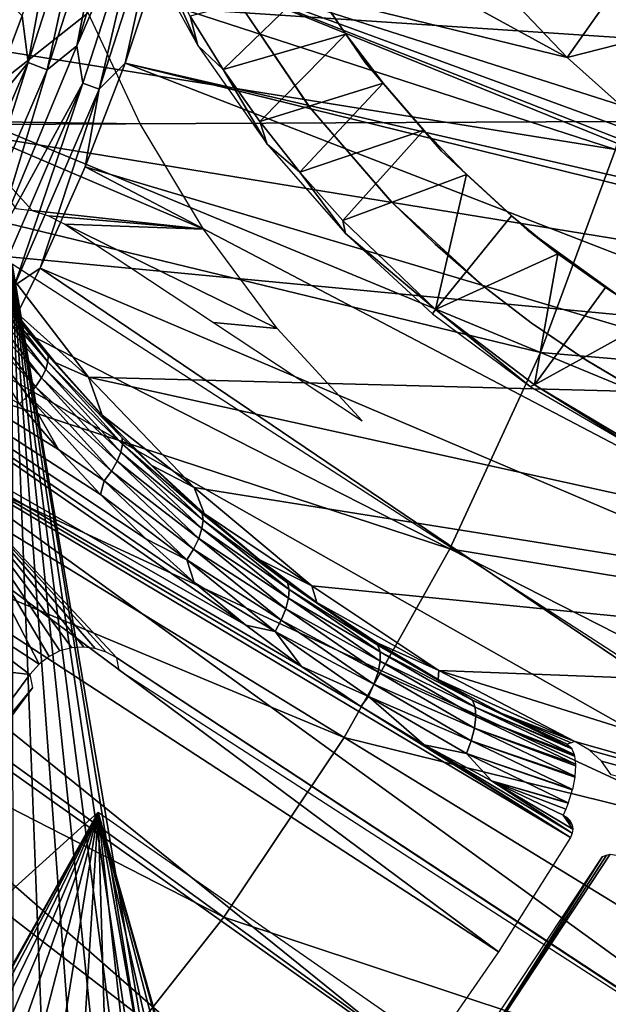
# Model space of a CAD drawing. Header units: millimetres. Extents: x -30.2 to 30.2, y -30.2 to 30.2.
# Tile 210 of 256: x 12.8 to 16.5, y -10.8 to -4.6. Entities that reach past the tile are written whole.
import ezdxf

# ---------------------------------------------------------------- set-up
doc = ezdxf.new("R2010")
doc.units = ezdxf.units.MM
doc.header["$LTSCALE"] = 52.148148
for name, color, linetype in [('106', 7, 'CONTINUOUS'), ('111', 7, 'CONTINUOUS'), ('112', 7, 'CONTINUOUS'), ('119', 7, 'CONTINUOUS'), ('120', 7, 'CONTINUOUS'), ('137', 7, 'CONTINUOUS'), ('138', 7, 'CONTINUOUS'), ('179', 7, 'CONTINUOUS'), ('186', 7, 'CONTINUOUS'), ('2', 7, 'CONTINUOUS'), ('206', 7, 'CONTINUOUS'), ('208', 7, 'CONTINUOUS'), ('281', 7, 'CONTINUOUS'), ('73', 7, 'CONTINUOUS'), ('75', 7, 'CONTINUOUS'), ('77', 7, 'CONTINUOUS'), ('79', 7, 'CONTINUOUS'), ('82', 7, 'CONTINUOUS'), ('85', 7, 'CONTINUOUS')]:
    doc.layers.add(name, color=color, linetype=linetype)

msp = doc.modelspace()

# ---------------------------------------------------------------- linework, layer by layer
at = {"layer": '106', "color": 251, "linetype": 'Continuous', "true_color": 0x4c4c4c}
for points in [[(13.6729, -4.1645, -131.4064), (13.8607, -3.4886, -131.4064), (16.2413, -4.795, -128.7587), (13.6729, -4.1645, -131.4064)], [(16.2413, -4.795, -128.7587), (13.8607, -3.4886, -131.4064), (15.9366, -4.4738, -129.1463), (16.2413, -4.795, -128.7587)], [(13.4521, -4.8304, -131.4064), (13.6729, -4.1645, -131.4064), (17.7546, -5.8226, -127.0065), (13.4521, -4.8304, -131.4064)], [(17.7546, -5.8226, -127.0065), (13.6729, -4.1645, -131.4064), (17.3336, -5.61, -127.4733), (17.7546, -5.8226, -127.0065)], [(17.3336, -5.61, -127.4733), (13.6729, -4.1645, -131.4064), (16.9422, -5.3671, -127.9237), (17.3336, -5.61, -127.4733)], [(16.9422, -5.3671, -127.9237), (13.6729, -4.1645, -131.4064), (16.5778, -5.0946, -128.3523), (16.9422, -5.3671, -127.9237)], [(16.5778, -5.0946, -128.3523), (13.6729, -4.1645, -131.4064), (16.2413, -4.795, -128.7587), (16.5778, -5.0946, -128.3523)], [(13.4521, -4.8304, -131.4064), (21.5524, -7.9791, -122.7), (13.1988, -5.4846, -131.4064), (13.4521, -4.8304, -131.4064)], [(21.5524, -7.9791, -122.7), (13.4521, -4.8304, -131.4064), (18.2071, -6.0019, -126.5274), (21.5524, -7.9791, -122.7)], [(18.2071, -6.0019, -126.5274), (13.4521, -4.8304, -131.4064), (17.7546, -5.8226, -127.0065), (18.2071, -6.0019, -126.5274)], [(13.1988, -5.4846, -131.4064), (20.9123, -9.5315, -122.7), (12.9138, -6.1256, -131.4064), (13.1988, -5.4846, -131.4064)], [(21.5524, -7.9791, -122.7), (20.9123, -9.5315, -122.7), (13.1988, -5.4846, -131.4064), (21.5524, -7.9791, -122.7)], [(12.9138, -6.1256, -131.4064), (20.1605, -11.033, -122.7), (12.5977, -6.7519, -131.4064), (12.9138, -6.1256, -131.4064)], [(20.9123, -9.5315, -122.7), (20.1605, -11.033, -122.7), (12.9138, -6.1256, -131.4064), (20.9123, -9.5315, -122.7)], [(12.5977, -6.7519, -131.4064), (20.1605, -11.033, -122.7), (12.2512, -7.3619, -131.4064), (12.5977, -6.7519, -131.4064)], [(11.8752, -7.9542, -131.4064), (12.2512, -7.3619, -131.4064), (12.908, -8.6282, -130.1707), (11.8752, -7.9542, -131.4064)], [(20.1605, -11.033, -122.7), (19.3011, -12.4756, -122.7), (12.2512, -7.3619, -131.4064), (20.1605, -11.033, -122.7)], [(12.2512, -7.3619, -131.4064), (19.3011, -12.4756, -122.7), (13.398, -8.5864, -129.7829), (12.2512, -7.3619, -131.4064)], [(12.908, -8.6282, -130.1707), (12.2512, -7.3619, -131.4064), (12.9714, -8.5783, -130.1455), (12.908, -8.6282, -130.1707)], [(12.9714, -8.5783, -130.1455), (12.2512, -7.3619, -131.4064), (13.0393, -8.5436, -130.1078), (12.9714, -8.5783, -130.1455)], [(13.0393, -8.5436, -130.1078), (12.2512, -7.3619, -131.4064), (13.1137, -8.5247, -130.0558), (13.0393, -8.5436, -130.1078)], [(13.1137, -8.5247, -130.0558), (12.2512, -7.3619, -131.4064), (13.1894, -8.5201, -129.9946), (13.1137, -8.5247, -130.0558)], [(13.1894, -8.5201, -129.9946), (12.2512, -7.3619, -131.4064), (13.261, -8.5284, -129.9298), (13.1894, -8.5201, -129.9946)], [(13.261, -8.5284, -129.9298), (12.2512, -7.3619, -131.4064), (13.3304, -8.5505, -129.8593), (13.261, -8.5284, -129.9298)], [(13.3304, -8.5505, -129.8593), (12.2512, -7.3619, -131.4064), (13.398, -8.5864, -129.7829), (13.3304, -8.5505, -129.8593)], [(11.4706, -8.5273, -131.4064), (11.8752, -7.9542, -131.4064), (12.8486, -8.6933, -130.1837), (11.4706, -8.5273, -131.4064)], [(12.8486, -8.6933, -130.1837), (11.8752, -7.9542, -131.4064), (12.908, -8.6282, -130.1707), (12.8486, -8.6933, -130.1837)], [(12.1103, -9.6954, -130.1837), (11.4706, -8.5273, -131.4064), (12.8486, -8.6933, -130.1837), (12.1103, -9.6954, -130.1837)]]:
    msp.add_3dface(points, dxfattribs=at)
at = {"layer": '111', "color": 251, "linetype": 'Continuous', "true_color": 0x4c4c4c}
for points in [[(16.2413, -4.795, -128.7587), (15.9366, -4.4738, -129.1463), (16.6676, -4.189, -45.1956), (16.2413, -4.795, -128.7587)], [(17.0929, -4.5784, -45.1956), (16.2413, -4.795, -128.7587), (16.6676, -4.189, -45.1956), (17.0929, -4.5784, -45.1956)], [(16.5778, -5.0946, -128.3523), (16.2413, -4.795, -128.7587), (17.0929, -4.5784, -45.1956), (16.5778, -5.0946, -128.3523)]]:
    msp.add_3dface(points, dxfattribs=at)
at = {"layer": '112', "color": 251, "linetype": 'Continuous', "true_color": 0x4c4c4c}
msp.add_3dface([(12.5604, -5.166, -131.7), (7.9835, 0.4817, -131.7), (12.8006, -4.5314, -131.7), (12.5604, -5.166, -131.7)], dxfattribs=at)
at = {"layer": '119', "color": 251, "linetype": 'Continuous', "true_color": 0x4c4c4c}
for points in [[(12.1103, -9.6954, -130.1837), (12.8486, -8.6933, -130.1837), (12.8666, -8.7768, -123.0965), (12.1103, -9.6954, -130.1837)], [(12.1339, -9.7648, -123.0965), (12.1103, -9.6954, -130.1837), (12.8666, -8.7768, -123.0965), (12.1339, -9.7648, -123.0965)]]:
    msp.add_3dface(points, dxfattribs=at)
at = {"layer": '120', "color": 251, "linetype": 'Continuous', "true_color": 0x4c4c4c}
for points in [[(13.398, -8.5864, -129.7829), (19.3011, -12.4756, -122.7), (18.9601, -12.2526, -122.9477), (13.398, -8.5864, -129.7829)], [(13.4142, -8.6663, -123.0965), (13.398, -8.5864, -129.7829), (18.5449, -11.9826, -123.0965), (13.4142, -8.6663, -123.0965)], [(18.5449, -11.9826, -123.0965), (13.398, -8.5864, -129.7829), (18.697, -12.0812, -123.0764), (18.5449, -11.9826, -123.0965)], [(18.697, -12.0812, -123.0764), (13.398, -8.5864, -129.7829), (18.8353, -12.171, -123.027), (18.697, -12.0812, -123.0764)], [(18.8353, -12.171, -123.027), (13.398, -8.5864, -129.7829), (18.9601, -12.2526, -122.9477), (18.8353, -12.171, -123.027)]]:
    msp.add_3dface(points, dxfattribs=at)
at = {"layer": '137', "color": 251, "linetype": 'Continuous', "true_color": 0x4c4c4c}
for points in [[(13.5459, -3.4093, -131.6237), (13.5961, -3.6812, -131.5658), (13.1465, -4.7206, -131.6237), (13.5459, -3.4093, -131.6237)], [(13.5961, -3.6812, -131.5658), (13.1846, -4.9569, -131.5658), (13.1465, -4.7206, -131.6237), (13.5961, -3.6812, -131.5658)], [(13.5961, -3.6812, -131.5658), (13.2866, -4.9953, -131.4928), (13.1846, -4.9569, -131.5658), (13.5961, -3.6812, -131.5658)], [(13.7013, -3.7097, -131.4928), (13.2866, -4.9953, -131.4928), (13.5961, -3.6812, -131.5658), (13.7013, -3.7097, -131.4928)], [(13.7013, -3.7097, -131.4928), (13.4521, -4.8304, -131.4064), (13.2866, -4.9953, -131.4928), (13.7013, -3.7097, -131.4928)], [(13.6729, -4.1645, -131.4064), (13.4521, -4.8304, -131.4064), (13.7013, -3.7097, -131.4928), (13.6729, -4.1645, -131.4064)], [(13.1465, -4.7206, -131.6237), (13.1846, -4.9569, -131.5658), (12.6205, -5.9865, -131.6237), (13.1465, -4.7206, -131.6237)], [(13.4521, -4.8304, -131.4064), (13.1988, -5.4846, -131.4064), (13.2866, -4.9953, -131.4928), (13.4521, -4.8304, -131.4064)], [(13.1846, -4.9569, -131.5658), (12.6537, -6.1878, -131.5658), (12.6205, -5.9865, -131.6237), (13.1846, -4.9569, -131.5658)], [(13.1846, -4.9569, -131.5658), (12.7516, -6.2356, -131.4928), (12.6537, -6.1878, -131.5658), (13.1846, -4.9569, -131.5658)], [(13.2866, -4.9953, -131.4928), (12.7516, -6.2356, -131.4928), (13.1846, -4.9569, -131.5658), (13.2866, -4.9953, -131.4928)], [(13.2866, -4.9953, -131.4928), (12.9138, -6.1256, -131.4064), (12.7516, -6.2356, -131.4928), (13.2866, -4.9953, -131.4928)], [(13.1988, -5.4846, -131.4064), (12.9138, -6.1256, -131.4064), (13.2866, -4.9953, -131.4928), (13.1988, -5.4846, -131.4064)], [(12.9138, -6.1256, -131.4064), (12.5977, -6.7519, -131.4064), (12.7516, -6.2356, -131.4928), (12.9138, -6.1256, -131.4064)]]:
    msp.add_3dface(points, dxfattribs=at)
at = {"layer": '138', "color": 251, "linetype": 'Continuous', "true_color": 0x4c4c4c}
for points in [[(13.5459, -3.4093, -131.6237), (13.1465, -4.7206, -131.6237), (13.3632, -3.6181, -131.6658), (13.5459, -3.4093, -131.6237)], [(12.8384, -4.8268, -131.6914), (13.0109, -3.8842, -131.7), (13.2391, -3.5845, -131.6914), (12.8384, -4.8268, -131.6914)], [(12.8384, -4.8268, -131.6914), (13.2391, -3.5845, -131.6914), (12.9588, -4.872, -131.6658), (12.8384, -4.8268, -131.6914)], [(13.2391, -3.5845, -131.6914), (13.3632, -3.6181, -131.6658), (12.9588, -4.872, -131.6658), (13.2391, -3.5845, -131.6914)], [(13.3632, -3.6181, -131.6658), (13.1465, -4.7206, -131.6237), (12.9588, -4.872, -131.6658), (13.3632, -3.6181, -131.6658)], [(12.8006, -4.5314, -131.7), (13.0109, -3.8842, -131.7), (12.8384, -4.8268, -131.6914), (12.8006, -4.5314, -131.7)], [(12.5604, -5.166, -131.7), (12.8006, -4.5314, -131.7), (12.8384, -4.8268, -131.6914), (12.5604, -5.166, -131.7)], [(13.1465, -4.7206, -131.6237), (12.6205, -5.9865, -131.6237), (12.9588, -4.872, -131.6658), (13.1465, -4.7206, -131.6237)], [(12.3215, -6.0253, -131.6914), (12.5604, -5.166, -131.7), (12.8384, -4.8268, -131.6914), (12.3215, -6.0253, -131.6914)], [(12.3215, -6.0253, -131.6914), (12.8384, -4.8268, -131.6914), (12.437, -6.0818, -131.6658), (12.3215, -6.0253, -131.6914)], [(12.8384, -4.8268, -131.6914), (12.9588, -4.872, -131.6658), (12.437, -6.0818, -131.6658), (12.8384, -4.8268, -131.6914)], [(12.9588, -4.872, -131.6658), (12.6205, -5.9865, -131.6237), (12.437, -6.0818, -131.6658), (12.9588, -4.872, -131.6658)]]:
    msp.add_3dface(points, dxfattribs=at)
at = {"layer": '179', "color": 251, "linetype": 'Continuous', "true_color": 0x4c4c4c}
for points in [[(12.7581, -4.0974, -129.7532), (12.3513, -5.1963, -129.7532), (13.2169, -4.5123, -129.186), (12.7581, -4.0974, -129.7532)], [(13.2169, -4.5123, -129.186), (12.3513, -5.1963, -129.7532), (13.545, -5.2126, -128.6375), (13.2169, -4.5123, -129.186)], [(12.761, -5.7477, -129.1562), (12.8647, -5.7608, -129.0561), (12.3513, -5.1963, -129.7532), (12.761, -5.7477, -129.1562)], [(12.3513, -5.1963, -129.7532), (12.8647, -5.7608, -129.0561), (13.9453, -5.8787, -128.0158), (12.3513, -5.1963, -129.7532)], [(13.545, -5.2126, -128.6375), (12.3513, -5.1963, -129.7532), (13.9453, -5.8787, -128.0158), (13.545, -5.2126, -128.6375)], [(12.8647, -5.7608, -129.0561), (12.9676, -5.7938, -128.9484), (13.9453, -5.8787, -128.0158), (12.8647, -5.7608, -129.0561)], [(12.9676, -5.7938, -128.9484), (13.0698, -5.8471, -128.8331), (13.9453, -5.8787, -128.0158), (12.9676, -5.7938, -128.9484)], [(13.9453, -5.8787, -128.0158), (13.0698, -5.8471, -128.8331), (14.4099, -6.5065, -127.3375), (13.9453, -5.8787, -128.0158)], [(14.4099, -6.5065, -127.3375), (13.0698, -5.8471, -128.8331), (14.0097, -6.469, -127.7179), (14.4099, -6.5065, -127.3375)], [(14.9485, -7.0902, -126.602), (14.4099, -6.5065, -127.3375), (14.0097, -6.469, -127.7179), (14.9485, -7.0902, -126.602)]]:
    msp.add_3dface(points, dxfattribs=at)
at = {"layer": '186', "color": 251, "linetype": 'Continuous', "true_color": 0x4c4c4c}
for points in [[(13.542, -4.0489, -128.3159), (13.9102, -4.7177, -127.6644), (13.672, -4.18, -121.7), (13.542, -4.0489, -128.3159)], [(13.672, -4.18, -121.7), (13.9102, -4.7177, -127.6644), (13.8608, -4.5325, -121.7), (13.672, -4.18, -121.7)], [(13.8608, -4.5325, -121.7), (13.9102, -4.7177, -127.6644), (14.0689, -4.8698, -121.7), (13.8608, -4.5325, -121.7)], [(13.9102, -4.7177, -127.6644), (14.347, -5.3411, -126.9544), (14.0689, -4.8698, -121.7), (13.9102, -4.7177, -127.6644)], [(14.0689, -4.8698, -121.7), (14.347, -5.3411, -126.9544), (14.3009, -5.1993, -121.7), (14.0689, -4.8698, -121.7)], [(14.3009, -5.1993, -121.7), (14.347, -5.3411, -126.9544), (14.5542, -5.5188, -121.7), (14.3009, -5.1993, -121.7)], [(14.347, -5.3411, -126.9544), (14.8414, -5.9065, -126.177), (14.5542, -5.5188, -121.7), (14.347, -5.3411, -126.9544)], [(14.5542, -5.5188, -121.7), (14.8414, -5.9065, -126.177), (14.8258, -5.8251, -121.7), (14.5542, -5.5188, -121.7)], [(14.8258, -5.8251, -121.7), (14.8414, -5.9065, -126.177), (15.4114, -6.3868, -121.7), (14.8258, -5.8251, -121.7)], [(14.8414, -5.9065, -126.177), (15.3913, -6.4146, -125.3409), (15.4114, -6.3868, -121.7), (14.8414, -5.9065, -126.177)], [(15.3913, -6.4146, -125.3409), (16.0083, -6.8727, -124.4726), (15.4114, -6.3868, -121.7), (15.3913, -6.4146, -125.3409)], [(15.4114, -6.3868, -121.7), (16.0083, -6.8727, -124.4726), (16.0362, -6.8633, -121.7), (15.4114, -6.3868, -121.7)], [(16.0083, -6.8727, -124.4726), (16.6954, -7.2738, -123.5807), (16.0362, -6.8633, -121.7), (16.0083, -6.8727, -124.4726)], [(16.0362, -6.8633, -121.7), (16.6954, -7.2738, -123.5807), (16.7075, -7.2618, -121.7), (16.0362, -6.8633, -121.7)]]:
    msp.add_3dface(points, dxfattribs=at)
at = {"layer": '2', "color": 251, "linetype": 'Continuous', "true_color": 0x4c4c4c}
for points in [[(11.0305, -3.584, 6.8418), (10.7153, -4.4384, 6.8418), (16.546, -5.3761, 6.644), (11.0305, -3.584, 6.8418)], [(16.9168, -4.0614, 6.644), (11.0305, -3.584, 6.8418), (16.546, -5.3761, 6.644), (16.9168, -4.0614, 6.644)], [(10.7153, -4.4384, 6.8418), (10.3341, -5.2655, 6.8418), (16.0732, -6.6577, 6.644), (10.7153, -4.4384, 6.8418)], [(16.546, -5.3761, 6.644), (10.7153, -4.4384, 6.8418), (16.0732, -6.6577, 6.644), (16.546, -5.3761, 6.644)], [(10.3341, -5.2655, 6.8418), (9.8891, -6.06, 6.8418), (15.5013, -7.8983, 6.644), (10.3341, -5.2655, 6.8418)], [(16.0732, -6.6577, 6.644), (10.3341, -5.2655, 6.8418), (15.5013, -7.8983, 6.644), (16.0732, -6.6577, 6.644)], [(22.0584, -7.1672, 6.367), (16.546, -5.3761, 6.644), (16.0732, -6.6577, 6.644), (22.0584, -7.1672, 6.367)], [(9.8891, -6.06, 6.8418), (9.3831, -6.8172, 6.8418), (14.8338, -9.0902, 6.644), (9.8891, -6.06, 6.8418)], [(15.5013, -7.8983, 6.644), (9.8891, -6.06, 6.8418), (14.8338, -9.0902, 6.644), (15.5013, -7.8983, 6.644)], [(21.428, -8.8758, 6.367), (16.0732, -6.6577, 6.644), (15.5013, -7.8983, 6.644), (21.428, -8.8758, 6.367)], [(21.428, -8.8758, 6.367), (22.0584, -7.1672, 6.367), (16.0732, -6.6577, 6.644), (21.428, -8.8758, 6.367)], [(9.3831, -6.8172, 6.8418), (8.8193, -7.5324, 6.8418), (14.0749, -10.226, 6.644), (9.3831, -6.8172, 6.8418)], [(14.8338, -9.0902, 6.644), (9.3831, -6.8172, 6.8418), (14.0749, -10.226, 6.644), (14.8338, -9.0902, 6.644)], [(8.8193, -7.5324, 6.8418), (8.2012, -8.2012, 6.8418), (13.2291, -11.2988, 6.644), (8.8193, -7.5324, 6.8418)], [(14.0749, -10.226, 6.644), (8.8193, -7.5324, 6.8418), (13.2291, -11.2988, 6.644), (14.0749, -10.226, 6.644)], [(20.6656, -10.5296, 6.367), (15.5013, -7.8983, 6.644), (14.8338, -9.0902, 6.644), (20.6656, -10.5296, 6.367)], [(20.6656, -10.5296, 6.367), (21.428, -8.8758, 6.367), (15.5013, -7.8983, 6.644), (20.6656, -10.5296, 6.367)], [(13.2291, -11.2988, 6.644), (8.2012, -8.2012, 6.8418), (12.3019, -12.3019, 6.644), (13.2291, -11.2988, 6.644)], [(19.7757, -12.1186, 6.367), (14.8338, -9.0902, 6.644), (14.0749, -10.226, 6.644), (19.7757, -12.1186, 6.367)], [(19.7757, -12.1186, 6.367), (20.6656, -10.5296, 6.367), (14.8338, -9.0902, 6.644), (19.7757, -12.1186, 6.367)], [(18.764, -13.6328, 6.367), (14.0749, -10.226, 6.644), (13.2291, -11.2988, 6.644), (18.764, -13.6328, 6.367)], [(18.764, -13.6328, 6.367), (19.7757, -12.1186, 6.367), (14.0749, -10.226, 6.644), (18.764, -13.6328, 6.367)]]:
    msp.add_3dface(points, dxfattribs=at)
at = {"layer": '206', "color": 251, "linetype": 'Continuous', "true_color": 0x4c4c4c}
for points in [[(13.8608, -4.5325, -121.7), (14.0689, -4.8698, -121.7), (14.6279, -4.3284, -121.7), (13.8608, -4.5325, -121.7)], [(14.6279, -4.3284, -121.7), (14.0689, -4.8698, -121.7), (14.8441, -4.6475, -121.7), (14.6279, -4.3284, -121.7)], [(14.0689, -4.8698, -121.7), (14.3009, -5.1993, -121.7), (14.8441, -4.6475, -121.7), (14.0689, -4.8698, -121.7)], [(14.8441, -4.6475, -121.7), (14.3009, -5.1993, -121.7), (15.081, -4.9568, -121.7), (14.8441, -4.6475, -121.7)], [(14.3009, -5.1993, -121.7), (14.5542, -5.5188, -121.7), (15.081, -4.9568, -121.7), (14.3009, -5.1993, -121.7)], [(15.081, -4.9568, -121.7), (14.5542, -5.5188, -121.7), (15.3361, -5.2532, -121.7), (15.081, -4.9568, -121.7)], [(14.5542, -5.5188, -121.7), (14.8258, -5.8251, -121.7), (15.3361, -5.2532, -121.7), (14.5542, -5.5188, -121.7)], [(15.3361, -5.2532, -121.7), (14.8258, -5.8251, -121.7), (15.6066, -5.5337, -121.7), (15.3361, -5.2532, -121.7)], [(14.8258, -5.8251, -121.7), (15.4114, -6.3868, -121.7), (15.6066, -5.5337, -121.7), (14.8258, -5.8251, -121.7)], [(15.6066, -5.5337, -121.7), (15.4114, -6.3868, -121.7), (15.8898, -5.795, -121.7), (15.6066, -5.5337, -121.7)], [(15.8898, -5.795, -121.7), (15.4114, -6.3868, -121.7), (16.1831, -6.0342, -121.7), (15.8898, -5.795, -121.7)], [(15.4114, -6.3868, -121.7), (16.0362, -6.8633, -121.7), (16.1831, -6.0342, -121.7), (15.4114, -6.3868, -121.7)], [(16.1831, -6.0342, -121.7), (16.0362, -6.8633, -121.7), (16.4841, -6.2484, -121.7), (16.1831, -6.0342, -121.7)], [(18.4135, -9.7688, -121.7), (12.7368, -6.0997, -121.7), (14.0314, -13.7261, -121.7), (18.4135, -9.7688, -121.7)], [(14.0314, -13.7261, -121.7), (12.7368, -6.0997, -121.7), (13.9478, -13.5019, -121.7), (14.0314, -13.7261, -121.7)], [(13.9478, -13.5019, -121.7), (12.7368, -6.0997, -121.7), (13.8165, -13.2939, -121.7), (13.9478, -13.5019, -121.7)], [(13.8165, -13.2939, -121.7), (12.7368, -6.0997, -121.7), (13.6458, -13.1052, -121.7), (13.8165, -13.2939, -121.7)], [(13.6458, -13.1052, -121.7), (12.7368, -6.0997, -121.7), (13.452, -12.9537, -121.7), (13.6458, -13.1052, -121.7)], [(13.452, -12.9537, -121.7), (12.7368, -6.0997, -121.7), (13.2374, -12.848, -121.7), (13.452, -12.9537, -121.7)], [(13.2374, -12.848, -121.7), (12.7368, -6.0997, -121.7), (12.9938, -12.7795, -121.7), (13.2374, -12.848, -121.7)], [(12.9938, -12.7795, -121.7), (12.7368, -6.0997, -121.7), (12.7438, -12.7528, -121.7), (12.9938, -12.7795, -121.7)], [(16.4841, -6.2484, -121.7), (16.0362, -6.8633, -121.7), (16.7966, -6.4421, -121.7), (16.4841, -6.2484, -121.7)], [(16.0362, -6.8633, -121.7), (16.7075, -7.2618, -121.7), (16.7966, -6.4421, -121.7), (16.0362, -6.8633, -121.7)], [(20.1683, -8.6624, -121.7), (20.2244, -8.4702, -121.7), (14.0767, -14.2267, -121.7), (20.1683, -8.6624, -121.7)], [(20.2244, -8.4702, -121.7), (18.7499, -9.7665, -121.7), (14.0767, -14.2267, -121.7), (20.2244, -8.4702, -121.7)], [(19.3552, -10.3422, -121.7), (20.1683, -8.6624, -121.7), (13.6433, -15.0873, -121.7), (19.3552, -10.3422, -121.7)], [(13.6433, -15.0873, -121.7), (20.1683, -8.6624, -121.7), (13.8168, -14.8868, -121.7), (13.6433, -15.0873, -121.7)], [(13.8168, -14.8868, -121.7), (20.1683, -8.6624, -121.7), (13.947, -14.6773, -121.7), (13.8168, -14.8868, -121.7)], [(13.947, -14.6773, -121.7), (20.1683, -8.6624, -121.7), (14.0337, -14.4585, -121.7), (13.947, -14.6773, -121.7)], [(14.0337, -14.4585, -121.7), (20.1683, -8.6624, -121.7), (14.0767, -14.2267, -121.7), (14.0337, -14.4585, -121.7)], [(18.7499, -9.7665, -121.7), (18.6931, -9.798, -121.7), (14.0751, -13.9753, -121.7), (18.7499, -9.7665, -121.7)], [(14.0767, -14.2267, -121.7), (18.7499, -9.7665, -121.7), (14.0751, -13.9753, -121.7), (14.0767, -14.2267, -121.7)], [(14.0751, -13.9753, -121.7), (18.4135, -9.7688, -121.7), (14.0314, -13.7261, -121.7), (14.0751, -13.9753, -121.7)], [(18.4912, -9.7994, -121.7), (18.4135, -9.7688, -121.7), (14.0751, -13.9753, -121.7), (18.4912, -9.7994, -121.7)], [(18.6931, -9.798, -121.7), (18.631, -9.8139, -121.7), (14.0751, -13.9753, -121.7), (18.6931, -9.798, -121.7)], [(18.5637, -9.8144, -121.7), (18.4912, -9.7994, -121.7), (14.0751, -13.9753, -121.7), (18.5637, -9.8144, -121.7)], [(18.631, -9.8139, -121.7), (18.5637, -9.8144, -121.7), (14.0751, -13.9753, -121.7), (18.631, -9.8139, -121.7)], [(8.7872, -20.1093, -121.7), (19.3552, -10.3422, -121.7), (7.9304, -20.4629, -121.7), (8.7872, -20.1093, -121.7)], [(7.9304, -20.4629, -121.7), (19.3552, -10.3422, -121.7), (13.6433, -15.0873, -121.7), (7.9304, -20.4629, -121.7)], [(9.6285, -19.7212, -121.7), (19.3552, -10.3422, -121.7), (8.7872, -20.1093, -121.7), (9.6285, -19.7212, -121.7)], [(18.4256, -11.9236, -121.7), (19.3552, -10.3422, -121.7), (9.6285, -19.7212, -121.7), (18.4256, -11.9236, -121.7)]]:
    msp.add_3dface(points, dxfattribs=at)
at = {"layer": '208', "color": 251, "linetype": 'Continuous', "true_color": 0x4c4c4c}
for points in [[(14.6279, -4.3284, -121.7), (14.8441, -4.6475, -121.7), (14.555, -4.2158, -34.7), (14.6279, -4.3284, -121.7)], [(14.555, -4.2158, -34.7), (14.8441, -4.6475, -121.7), (14.9671, -4.8267, -34.7), (14.555, -4.2158, -34.7)], [(14.8441, -4.6475, -121.7), (15.081, -4.9568, -121.7), (14.9671, -4.8267, -34.7), (14.8441, -4.6475, -121.7)], [(15.081, -4.9568, -121.7), (15.3361, -5.2532, -121.7), (14.9671, -4.8267, -34.7), (15.081, -4.9568, -121.7)], [(14.9671, -4.8267, -34.7), (15.3361, -5.2532, -121.7), (15.4477, -5.3853, -34.7), (14.9671, -4.8267, -34.7)], [(15.3361, -5.2532, -121.7), (15.6066, -5.5337, -121.7), (15.4477, -5.3853, -34.7), (15.3361, -5.2532, -121.7)], [(15.6066, -5.5337, -121.7), (15.8898, -5.795, -121.7), (15.4477, -5.3853, -34.7), (15.6066, -5.5337, -121.7)], [(15.4477, -5.3853, -34.7), (15.8898, -5.795, -121.7), (15.9903, -5.884, -34.7), (15.4477, -5.3853, -34.7)], [(15.8898, -5.795, -121.7), (16.1831, -6.0342, -121.7), (15.9903, -5.884, -34.7), (15.8898, -5.795, -121.7)], [(16.1831, -6.0342, -121.7), (16.4841, -6.2484, -121.7), (15.9903, -5.884, -34.7), (16.1831, -6.0342, -121.7)], [(15.9903, -5.884, -34.7), (16.4841, -6.2484, -121.7), (16.5874, -6.3158, -34.7), (15.9903, -5.884, -34.7)], [(16.4841, -6.2484, -121.7), (16.7966, -6.4421, -121.7), (16.5874, -6.3158, -34.7), (16.4841, -6.2484, -121.7)]]:
    msp.add_3dface(points, dxfattribs=at)
at = {"layer": '281', "color": 25, "linetype": 'Continuous', "true_color": 0x996633}
for points in [[(13.281, -9.5619, -123.2), (11.2257, -13.2218, -123.2), (8.1821, -14.1728, -123.2), (13.281, -9.5619, -123.2)], [(11.3804, -12.9952, -123.2), (11.2257, -13.2218, -123.2), (13.281, -9.5619, -123.2), (11.3804, -12.9952, -123.2)], [(11.5694, -12.795, -123.2), (11.3804, -12.9952, -123.2), (13.281, -9.5619, -123.2), (11.5694, -12.795, -123.2)], [(11.7878, -12.6266, -123.2), (11.5694, -12.795, -123.2), (13.281, -9.5619, -123.2), (11.7878, -12.6266, -123.2)], [(12.0296, -12.4948, -123.2), (11.7878, -12.6266, -123.2), (13.281, -9.5619, -123.2), (12.0296, -12.4948, -123.2)], [(12.2882, -12.4028, -123.2), (12.0296, -12.4948, -123.2), (13.281, -9.5619, -123.2), (12.2882, -12.4028, -123.2)], [(12.558, -12.3523, -123.2), (12.2882, -12.4028, -123.2), (13.281, -9.5619, -123.2), (12.558, -12.3523, -123.2)], [(12.8323, -12.3447, -123.2), (12.558, -12.3523, -123.2), (13.281, -9.5619, -123.2), (12.8323, -12.3447, -123.2)], [(13.1045, -12.3801, -123.2), (12.8323, -12.3447, -123.2), (13.281, -9.5619, -123.2), (13.1045, -12.3801, -123.2)], [(13.3678, -12.4575, -123.2), (13.1045, -12.3801, -123.2), (13.281, -9.5619, -123.2), (13.3678, -12.4575, -123.2)], [(13.6157, -12.5752, -123.2), (13.3678, -12.4575, -123.2), (13.281, -9.5619, -123.2), (13.6157, -12.5752, -123.2)], [(13.8422, -12.7302, -123.2), (13.6157, -12.5752, -123.2), (13.281, -9.5619, -123.2), (13.8422, -12.7302, -123.2)], [(14.0417, -12.9187, -123.2), (13.8422, -12.7302, -123.2), (13.281, -9.5619, -123.2), (14.0417, -12.9187, -123.2)], [(14.2093, -13.1361, -123.2), (14.0417, -12.9187, -123.2), (13.281, -9.5619, -123.2), (14.2093, -13.1361, -123.2)], [(14.3408, -13.377, -123.2), (14.2093, -13.1361, -123.2), (13.281, -9.5619, -123.2), (14.3408, -13.377, -123.2)], [(14.433, -13.6355, -123.2), (14.3408, -13.377, -123.2), (13.281, -9.5619, -123.2), (14.433, -13.6355, -123.2)], [(14.433, -13.6355, -123.2), (13.281, -9.5619, -123.2), (18.98, -13.5342, -123.2), (14.433, -13.6355, -123.2)]]:
    msp.add_3dface(points, dxfattribs=at)
at = {"layer": '73', "color": 251, "linetype": 'Continuous', "true_color": 0x4c4c4c}
for points in [[(9.0976, -5.4542, -24.9299), (9.3538, -5.0022, -24.9299), (14.2135, -8.3806, -27.5854), (9.0976, -5.4542, -24.9299)], [(14.2135, -8.3806, -27.5854), (9.3538, -5.0022, -24.9299), (13.8863, -8.1106, -27.3966), (14.2135, -8.3806, -27.5854)], [(13.8863, -8.1106, -27.3966), (9.3538, -5.0022, -24.9299), (13.5807, -7.8349, -27.2152), (13.8863, -8.1106, -27.3966)], [(13.5807, -7.8349, -27.2152), (9.3538, -5.0022, -24.9299), (13.2957, -7.5546, -27.0409), (13.5807, -7.8349, -27.2152)], [(13.2957, -7.5546, -27.0409), (9.3538, -5.0022, -24.9299), (13.0307, -7.2701, -26.874), (13.2957, -7.5546, -27.0409)], [(13.0307, -7.2701, -26.874), (9.3538, -5.0022, -24.9299), (12.7844, -6.9825, -26.7142), (13.0307, -7.2701, -26.874)], [(8.8196, -5.8932, -24.9299), (9.0976, -5.4542, -24.9299), (15.8084, -10.4456, -28.6883), (8.8196, -5.8932, -24.9299)], [(15.8084, -10.4456, -28.6883), (9.0976, -5.4542, -24.9299), (16.2632, -9.7224, -28.6883), (15.8084, -10.4456, -28.6883)], [(16.2632, -9.7224, -28.6883), (9.0976, -5.4542, -24.9299), (14.9383, -8.895, -27.9845), (16.2632, -9.7224, -28.6883)], [(14.9383, -8.895, -27.9845), (9.0976, -5.4542, -24.9299), (14.5636, -8.6427, -27.7813), (14.9383, -8.895, -27.9845)], [(14.5636, -8.6427, -27.7813), (9.0976, -5.4542, -24.9299), (14.2135, -8.3806, -27.5854), (14.5636, -8.6427, -27.7813)], [(8.5205, -6.318, -24.9299), (8.8196, -5.8932, -24.9299), (15.3215, -11.1476, -28.6883), (8.5205, -6.318, -24.9299)], [(15.3215, -11.1476, -28.6883), (8.8196, -5.8932, -24.9299), (15.8084, -10.4456, -28.6883), (15.3215, -11.1476, -28.6883)], [(8.2009, -6.7276, -24.9299), (8.5205, -6.318, -24.9299), (14.8035, -11.8269, -28.6883), (8.2009, -6.7276, -24.9299)], [(14.8035, -11.8269, -28.6883), (8.5205, -6.318, -24.9299), (15.3215, -11.1476, -28.6883), (14.8035, -11.8269, -28.6883)], [(7.8617, -7.1211, -24.9299), (8.2009, -6.7276, -24.9299), (14.2553, -12.4822, -28.6883), (7.8617, -7.1211, -24.9299)], [(14.2553, -12.4822, -28.6883), (8.2009, -6.7276, -24.9299), (14.8035, -11.8269, -28.6883), (14.2553, -12.4822, -28.6883)], [(7.5035, -7.4975, -24.9299), (7.8617, -7.1211, -24.9299), (13.6782, -13.1121, -28.6883), (7.5035, -7.4975, -24.9299)], [(13.6782, -13.1121, -28.6883), (7.8617, -7.1211, -24.9299), (14.2553, -12.4822, -28.6883), (13.6782, -13.1121, -28.6883)], [(7.1274, -7.8559, -24.9299), (7.5035, -7.4975, -24.9299), (13.0732, -13.7153, -28.6883), (7.1274, -7.8559, -24.9299)], [(13.0732, -13.7153, -28.6883), (7.5035, -7.4975, -24.9299), (13.6782, -13.1121, -28.6883), (13.0732, -13.7153, -28.6883)], [(12.4417, -14.2906, -28.6883), (7.1274, -7.8559, -24.9299), (13.0732, -13.7153, -28.6883), (12.4417, -14.2906, -28.6883)], [(15.3382, -9.1364, -28.195), (16.2632, -9.7224, -28.6883), (14.9383, -8.895, -27.9845), (15.3382, -9.1364, -28.195)], [(16.2741, -9.6961, -28.6864), (16.2632, -9.7224, -28.6883), (15.3382, -9.1364, -28.195), (16.2741, -9.6961, -28.6864)], [(15.7641, -9.3654, -28.4127), (16.2741, -9.6961, -28.6864), (15.3382, -9.1364, -28.195), (15.7641, -9.3654, -28.4127)], [(16.2773, -9.6698, -28.6816), (16.2741, -9.6961, -28.6864), (15.7641, -9.3654, -28.4127), (16.2773, -9.6698, -28.6816)], [(16.2171, -9.5804, -28.6377), (16.2773, -9.6698, -28.6816), (15.7641, -9.3654, -28.4127), (16.2171, -9.5804, -28.6377)], [(16.2728, -9.6426, -28.6736), (16.2773, -9.6698, -28.6816), (16.2171, -9.5804, -28.6377), (16.2728, -9.6426, -28.6736)], [(16.261, -9.6173, -28.6632), (16.2728, -9.6426, -28.6736), (16.2171, -9.5804, -28.6377), (16.261, -9.6173, -28.6632)], [(16.2425, -9.5969, -28.6514), (16.261, -9.6173, -28.6632), (16.2171, -9.5804, -28.6377), (16.2425, -9.5969, -28.6514)]]:
    msp.add_3dface(points, dxfattribs=at)
at = {"layer": '75', "color": 251, "linetype": 'Continuous', "true_color": 0x4c4c4c}
for points in [[(13.2192, -6.8132, -30), (12.7333, -6.3784, -26.9115), (12.6285, -6.0459, -30), (13.2192, -6.8132, -30)], [(13.0099, -6.7218, -27.1028), (12.7333, -6.3784, -26.9115), (13.2192, -6.8132, -30), (13.0099, -6.7218, -27.1028)], [(13.3054, -7.0536, -27.2999), (13.0099, -6.7218, -27.1028), (13.2192, -6.8132, -30), (13.3054, -7.0536, -27.2999)], [(13.8876, -7.5104, -30), (13.3054, -7.0536, -27.2999), (13.2192, -6.8132, -30), (13.8876, -7.5104, -30)], [(13.6185, -7.3718, -27.5006), (13.3054, -7.0536, -27.2999), (13.8876, -7.5104, -30), (13.6185, -7.3718, -27.5006)], [(13.9497, -7.6764, -27.7073), (13.6185, -7.3718, -27.5006), (13.8876, -7.5104, -30), (13.9497, -7.6764, -27.7073)], [(14.6303, -8.1331, -30), (13.9497, -7.6764, -27.7073), (13.8876, -7.5104, -30), (14.6303, -8.1331, -30)], [(14.2978, -7.9654, -27.9183), (13.9497, -7.6764, -27.7073), (14.6303, -8.1331, -30), (14.2978, -7.9654, -27.9183)], [(14.6609, -8.2372, -28.1308), (14.2978, -7.9654, -27.9183), (14.6303, -8.1331, -30), (14.6609, -8.2372, -28.1308)], [(15.4308, -8.668, -30), (14.6609, -8.2372, -28.1308), (14.6303, -8.1331, -30), (15.4308, -8.668, -30)], [(15.0374, -8.4904, -28.3431), (14.6609, -8.2372, -28.1308), (15.4308, -8.668, -30), (15.0374, -8.4904, -28.3431)], [(15.4271, -8.7246, -28.5568), (15.0374, -8.4904, -28.3431), (15.4308, -8.668, -30), (15.4271, -8.7246, -28.5568)], [(16.2903, -9.1162, -30), (15.4271, -8.7246, -28.5568), (15.4308, -8.668, -30), (16.2903, -9.1162, -30)], [(15.8291, -8.9392, -28.7719), (15.4271, -8.7246, -28.5568), (16.2903, -9.1162, -30), (15.8291, -8.9392, -28.7719)], [(16.2424, -9.1335, -28.9884), (15.8291, -8.9392, -28.7719), (16.2665, -9.1251, -29.4941), (16.2424, -9.1335, -28.9884)], [(16.2665, -9.1251, -29.4941), (15.8291, -8.9392, -28.7719), (16.2903, -9.1162, -30), (16.2665, -9.1251, -29.4941)]]:
    msp.add_3dface(points, dxfattribs=at)
at = {"layer": '77', "color": 251, "linetype": 'Continuous', "true_color": 0x4c4c4c}
for points in [[(16.4897, -9.835, -29.5196), (16.5134, -9.8279, -30), (15.5589, -11.2783, -30), (16.4897, -9.835, -29.5196)], [(15.5119, -11.2861, -29.039), (16.4653, -9.8432, -29.039), (15.5589, -11.2783, -30), (15.5119, -11.2861, -29.039)], [(16.4653, -9.8432, -29.039), (16.4897, -9.835, -29.5196), (15.5589, -11.2783, -30), (16.4653, -9.8432, -29.039)]]:
    msp.add_3dface(points, dxfattribs=at)
at = {"layer": '79', "color": 251, "linetype": 'Continuous', "true_color": 0x4c4c4c}
for points in [[(12.964, -6.6799, -27.001), (12.5332, -6.1612, -26.6355), (12.5364, -6.1253, -26.7043), (12.964, -6.6799, -27.001)], [(12.7333, -6.3784, -26.9115), (12.964, -6.6799, -27.001), (12.5364, -6.1253, -26.7043), (12.7333, -6.3784, -26.9115)], [(12.95, -6.7651, -26.8645), (12.4871, -6.2536, -26.513), (12.5167, -6.2047, -26.5703), (12.95, -6.7651, -26.8645)], [(12.9637, -6.7179, -26.9308), (12.5167, -6.2047, -26.5703), (12.5332, -6.1612, -26.6355), (12.9637, -6.7179, -26.9308)], [(12.95, -6.7651, -26.8645), (12.5167, -6.2047, -26.5703), (12.9637, -6.7179, -26.9308), (12.95, -6.7651, -26.8645)], [(12.9637, -6.7179, -26.9308), (12.5332, -6.1612, -26.6355), (12.964, -6.6799, -27.001), (12.9637, -6.7179, -26.9308)], [(12.923, -6.8189, -26.8069), (12.4462, -6.305, -26.467), (12.4871, -6.2536, -26.513), (12.923, -6.8189, -26.8069)], [(12.923, -6.8189, -26.8069), (12.4871, -6.2536, -26.513), (12.95, -6.7651, -26.8645), (12.923, -6.8189, -26.8069)], [(12.8844, -6.8759, -26.7614), (12.397, -6.3557, -26.4345), (12.4462, -6.305, -26.467), (12.8844, -6.8759, -26.7614)], [(12.8844, -6.8759, -26.7614), (12.4462, -6.305, -26.467), (12.923, -6.8189, -26.8069), (12.8844, -6.8759, -26.7614)], [(12.8372, -6.9323, -26.7303), (12.7844, -6.9825, -26.7142), (12.397, -6.3557, -26.4345), (12.8372, -6.9323, -26.7303)], [(12.8372, -6.9323, -26.7303), (12.397, -6.3557, -26.4345), (12.8844, -6.8759, -26.7614), (12.8372, -6.9323, -26.7303)], [(12.7333, -6.3784, -26.9115), (13.0099, -6.7218, -27.1028), (12.964, -6.6799, -27.001), (12.7333, -6.3784, -26.9115)], [(13.4346, -7.2369, -27.2367), (12.95, -6.7651, -26.8645), (12.9637, -6.7179, -26.9308), (13.4346, -7.2369, -27.2367)], [(13.432, -7.1972, -27.3083), (12.9637, -6.7179, -26.9308), (12.964, -6.6799, -27.001), (13.432, -7.1972, -27.3083)], [(13.4346, -7.2369, -27.2367), (12.9637, -6.7179, -26.9308), (13.432, -7.1972, -27.3083), (13.4346, -7.2369, -27.2367)], [(13.0099, -6.7218, -27.1028), (13.3054, -7.0536, -27.2999), (12.964, -6.6799, -27.001), (13.0099, -6.7218, -27.1028)], [(13.3054, -7.0536, -27.2999), (13.432, -7.1972, -27.3083), (12.964, -6.6799, -27.001), (13.3054, -7.0536, -27.2999)], [(13.424, -7.2873, -27.1693), (12.923, -6.8189, -26.8069), (12.95, -6.7651, -26.8645), (13.424, -7.2873, -27.1693)], [(13.424, -7.2873, -27.1693), (12.95, -6.7651, -26.8645), (13.4346, -7.2369, -27.2367), (13.424, -7.2873, -27.1693)], [(13.4, -7.3456, -27.1113), (12.8844, -6.8759, -26.7614), (12.923, -6.8189, -26.8069), (13.4, -7.3456, -27.1113)], [(13.4, -7.3456, -27.1113), (12.923, -6.8189, -26.8069), (13.424, -7.2873, -27.1693), (13.4, -7.3456, -27.1113)], [(13.3641, -7.4079, -27.0663), (12.8372, -6.9323, -26.7303), (12.8844, -6.8759, -26.7614), (13.3641, -7.4079, -27.0663)], [(13.3641, -7.4079, -27.0663), (12.8844, -6.8759, -26.7614), (13.4, -7.3456, -27.1113), (13.3641, -7.4079, -27.0663)], [(13.0307, -7.2701, -26.874), (12.7844, -6.9825, -26.7142), (12.8372, -6.9323, -26.7303), (13.0307, -7.2701, -26.874)], [(13.3194, -7.4699, -27.0367), (13.0307, -7.2701, -26.874), (12.8372, -6.9323, -26.7303), (13.3194, -7.4699, -27.0367)], [(13.3194, -7.4699, -27.0367), (12.8372, -6.9323, -26.7303), (13.3641, -7.4079, -27.0663), (13.3194, -7.4699, -27.0367)], [(13.3054, -7.0536, -27.2999), (13.6185, -7.3718, -27.5006), (13.432, -7.1972, -27.3083), (13.3054, -7.0536, -27.2999)], [(13.6185, -7.3718, -27.5006), (13.9375, -7.676, -27.624), (13.432, -7.1972, -27.3083), (13.6185, -7.3718, -27.5006)], [(13.9375, -7.676, -27.624), (13.4346, -7.2369, -27.2367), (13.432, -7.1972, -27.3083), (13.9375, -7.676, -27.624)], [(13.2957, -7.5546, -27.0409), (13.0307, -7.2701, -26.874), (13.3194, -7.4699, -27.0367), (13.2957, -7.5546, -27.0409)], [(13.9433, -7.717, -27.551), (13.424, -7.2873, -27.1693), (13.4346, -7.2369, -27.2367), (13.9433, -7.717, -27.551)], [(13.9433, -7.717, -27.551), (13.4346, -7.2369, -27.2367), (13.9375, -7.676, -27.624), (13.9433, -7.717, -27.551)], [(13.936, -7.7703, -27.4825), (13.4, -7.3456, -27.1113), (13.424, -7.2873, -27.1693), (13.936, -7.7703, -27.4825)], [(13.936, -7.7703, -27.4825), (13.424, -7.2873, -27.1693), (13.9433, -7.717, -27.551), (13.936, -7.7703, -27.4825)], [(13.9153, -7.8328, -27.4241), (13.3641, -7.4079, -27.0663), (13.4, -7.3456, -27.1113), (13.9153, -7.8328, -27.4241)], [(13.9153, -7.8328, -27.4241), (13.4, -7.3456, -27.1113), (13.936, -7.7703, -27.4825), (13.9153, -7.8328, -27.4241)], [(13.6185, -7.3718, -27.5006), (13.9497, -7.6764, -27.7073), (13.9375, -7.676, -27.624), (13.6185, -7.3718, -27.5006)], [(13.8826, -7.9001, -27.3796), (13.3194, -7.4699, -27.0367), (13.3641, -7.4079, -27.0663), (13.8826, -7.9001, -27.3796)], [(13.8826, -7.9001, -27.3796), (13.3641, -7.4079, -27.0663), (13.9153, -7.8328, -27.4241), (13.8826, -7.9001, -27.3796)], [(13.8409, -7.9673, -27.3515), (13.2957, -7.5546, -27.0409), (13.3194, -7.4699, -27.0367), (13.8409, -7.9673, -27.3515)], [(13.8409, -7.9673, -27.3515), (13.3194, -7.4699, -27.0367), (13.8826, -7.9001, -27.3796), (13.8409, -7.9673, -27.3515)], [(13.5807, -7.8349, -27.2152), (13.2957, -7.5546, -27.0409), (13.8409, -7.9673, -27.3515), (13.5807, -7.8349, -27.2152)], [(13.9497, -7.6764, -27.7073), (14.2978, -7.9654, -27.9183), (13.9375, -7.676, -27.624), (13.9497, -7.6764, -27.7073)], [(14.2978, -7.9654, -27.9183), (14.4771, -8.1135, -27.9455), (13.9375, -7.676, -27.624), (14.2978, -7.9654, -27.9183)], [(14.4771, -8.1135, -27.9455), (13.9433, -7.717, -27.551), (13.9375, -7.676, -27.624), (14.4771, -8.1135, -27.9455)], [(14.4827, -8.2113, -27.8016), (13.9153, -7.8328, -27.4241), (13.936, -7.7703, -27.4825), (14.4827, -8.2113, -27.8016)], [(14.4863, -8.1555, -27.8711), (13.936, -7.7703, -27.4825), (13.9433, -7.717, -27.551), (14.4863, -8.1555, -27.8711)], [(14.4827, -8.2113, -27.8016), (13.936, -7.7703, -27.4825), (14.4863, -8.1555, -27.8711), (14.4827, -8.2113, -27.8016)], [(14.4863, -8.1555, -27.8711), (13.9433, -7.717, -27.551), (14.4771, -8.1135, -27.9455), (14.4863, -8.1555, -27.8711)], [(13.8863, -8.1106, -27.3966), (13.5807, -7.8349, -27.2152), (13.8409, -7.9673, -27.3515), (13.8863, -8.1106, -27.3966)], [(14.4657, -8.2776, -27.7427), (13.8826, -7.9001, -27.3796), (13.9153, -7.8328, -27.4241), (14.4657, -8.2776, -27.7427)], [(14.4657, -8.2776, -27.7427), (13.9153, -7.8328, -27.4241), (14.4827, -8.2113, -27.8016), (14.4657, -8.2776, -27.7427)], [(14.4365, -8.3496, -27.6988), (13.8409, -7.9673, -27.3515), (13.8826, -7.9001, -27.3796), (14.4365, -8.3496, -27.6988)], [(14.4365, -8.3496, -27.6988), (13.8826, -7.9001, -27.3796), (14.4657, -8.2776, -27.7427), (14.4365, -8.3496, -27.6988)], [(14.398, -8.4217, -27.672), (13.8863, -8.1106, -27.3966), (13.8409, -7.9673, -27.3515), (14.398, -8.4217, -27.672)], [(14.398, -8.4217, -27.672), (13.8409, -7.9673, -27.3515), (14.4365, -8.3496, -27.6988), (14.398, -8.4217, -27.672)], [(14.2978, -7.9654, -27.9183), (14.6609, -8.2372, -28.1308), (14.4771, -8.1135, -27.9455), (14.2978, -7.9654, -27.9183)], [(14.2135, -8.3806, -27.5854), (13.8863, -8.1106, -27.3966), (14.398, -8.4217, -27.672), (14.2135, -8.3806, -27.5854)], [(14.6609, -8.2372, -28.1308), (15.0475, -8.5074, -28.27), (14.4771, -8.1135, -27.9455), (14.6609, -8.2372, -28.1308)], [(15.0475, -8.5074, -28.27), (14.4863, -8.1555, -27.8711), (14.4771, -8.1135, -27.9455), (15.0475, -8.5074, -28.27)], [(15.0605, -8.6079, -28.1238), (14.4657, -8.2776, -27.7427), (14.4827, -8.2113, -27.8016), (15.0605, -8.6079, -28.1238)], [(15.0602, -8.55, -28.1944), (14.4827, -8.2113, -27.8016), (14.4863, -8.1555, -27.8711), (15.0602, -8.55, -28.1944)], [(15.0605, -8.6079, -28.1238), (14.4827, -8.2113, -27.8016), (15.0602, -8.55, -28.1944), (15.0605, -8.6079, -28.1238)], [(15.0602, -8.55, -28.1944), (14.4863, -8.1555, -27.8711), (15.0475, -8.5074, -28.27), (15.0602, -8.55, -28.1944)], [(14.6609, -8.2372, -28.1308), (15.0374, -8.4904, -28.3431), (15.0475, -8.5074, -28.27), (14.6609, -8.2372, -28.1308)], [(15.0476, -8.6777, -28.0646), (14.4365, -8.3496, -27.6988), (14.4657, -8.2776, -27.7427), (15.0476, -8.6777, -28.0646)], [(15.0476, -8.6777, -28.0646), (14.4657, -8.2776, -27.7427), (15.0605, -8.6079, -28.1238), (15.0476, -8.6777, -28.0646)], [(14.5636, -8.6427, -27.7813), (14.2135, -8.3806, -27.5854), (14.398, -8.4217, -27.672), (14.5636, -8.6427, -27.7813)], [(15.0222, -8.7541, -28.0211), (14.398, -8.4217, -27.672), (14.4365, -8.3496, -27.6988), (15.0222, -8.7541, -28.0211)], [(15.0222, -8.7541, -28.0211), (14.4365, -8.3496, -27.6988), (15.0476, -8.6777, -28.0646), (15.0222, -8.7541, -28.0211)], [(14.9874, -8.8306, -27.9957), (14.5636, -8.6427, -27.7813), (14.398, -8.4217, -27.672), (14.9874, -8.8306, -27.9957)], [(14.9874, -8.8306, -27.9957), (14.398, -8.4217, -27.672), (15.0222, -8.7541, -28.0211), (14.9874, -8.8306, -27.9957)], [(15.0374, -8.4904, -28.3431), (15.4271, -8.7246, -28.5568), (15.0475, -8.5074, -28.27), (15.0374, -8.4904, -28.3431)], [(15.4271, -8.7246, -28.5568), (15.6452, -8.8556, -28.595), (15.0475, -8.5074, -28.27), (15.4271, -8.7246, -28.5568)], [(15.6452, -8.8556, -28.595), (15.0602, -8.55, -28.1944), (15.0475, -8.5074, -28.27), (15.6452, -8.8556, -28.595)], [(15.6614, -8.8983, -28.5181), (15.0605, -8.6079, -28.1238), (15.0602, -8.55, -28.1944), (15.6614, -8.8983, -28.5181)], [(15.6614, -8.8983, -28.5181), (15.0602, -8.55, -28.1944), (15.6452, -8.8556, -28.595), (15.6614, -8.8983, -28.5181)], [(14.9383, -8.895, -27.9845), (14.5636, -8.6427, -27.7813), (14.9874, -8.8306, -27.9957), (14.9383, -8.895, -27.9845)], [(15.6659, -8.9581, -28.4465), (15.0476, -8.6777, -28.0646), (15.0605, -8.6079, -28.1238), (15.6659, -8.9581, -28.4465)], [(15.6659, -8.9581, -28.4465), (15.0605, -8.6079, -28.1238), (15.6614, -8.8983, -28.5181), (15.6659, -8.9581, -28.4465)], [(15.6573, -9.0309, -28.3869), (15.0222, -8.7541, -28.0211), (15.0476, -8.6777, -28.0646), (15.6573, -9.0309, -28.3869)], [(15.6573, -9.0309, -28.3869), (15.0476, -8.6777, -28.0646), (15.6659, -8.9581, -28.4465), (15.6573, -9.0309, -28.3869)], [(15.6363, -9.1112, -28.3439), (14.9874, -8.8306, -27.9957), (15.0222, -8.7541, -28.0211), (15.6363, -9.1112, -28.3439)], [(15.6363, -9.1112, -28.3439), (15.0222, -8.7541, -28.0211), (15.6573, -9.0309, -28.3869), (15.6363, -9.1112, -28.3439)], [(15.4271, -8.7246, -28.5568), (15.8291, -8.9392, -28.7719), (15.6452, -8.8556, -28.595), (15.4271, -8.7246, -28.5568)], [(15.3382, -9.1364, -28.195), (14.9383, -8.895, -27.9845), (14.9874, -8.8306, -27.9957), (15.3382, -9.1364, -28.195)], [(15.6054, -9.192, -28.3199), (15.3382, -9.1364, -28.195), (14.9874, -8.8306, -27.9957), (15.6054, -9.192, -28.3199)], [(15.6054, -9.192, -28.3199), (14.9874, -8.8306, -27.9957), (15.6363, -9.1112, -28.3439), (15.6054, -9.192, -28.3199)], [(15.8291, -8.9392, -28.7719), (16.2424, -9.1335, -28.9884), (15.6452, -8.8556, -28.595), (15.8291, -8.9392, -28.7719)], [(16.2424, -9.1335, -28.9884), (16.2671, -9.1561, -28.9175), (15.6452, -8.8556, -28.595), (16.2424, -9.1335, -28.9884)], [(16.2671, -9.1561, -28.9175), (15.6614, -8.8983, -28.5181), (15.6452, -8.8556, -28.595), (16.2671, -9.1561, -28.9175)], [(16.2952, -9.2596, -28.7669), (15.6573, -9.0309, -28.3869), (15.6659, -8.9581, -28.4465), (16.2952, -9.2596, -28.7669)], [(16.2866, -9.1988, -28.8392), (15.6659, -8.9581, -28.4465), (15.6614, -8.8983, -28.5181), (16.2866, -9.1988, -28.8392)], [(16.2866, -9.1988, -28.8392), (15.6614, -8.8983, -28.5181), (16.2711, -9.1619, -28.9041), (16.2866, -9.1988, -28.8392)], [(16.2711, -9.1619, -28.9041), (15.6614, -8.8983, -28.5181), (16.2671, -9.1561, -28.9175), (16.2711, -9.1619, -28.9041)], [(16.2952, -9.2596, -28.7669), (15.6659, -8.9581, -28.4465), (16.2891, -9.2089, -28.825), (16.2952, -9.2596, -28.7669)], [(16.2891, -9.2089, -28.825), (15.6659, -8.9581, -28.4465), (16.2866, -9.1988, -28.8392), (16.2891, -9.2089, -28.825)], [(16.2912, -9.3351, -28.7069), (15.6363, -9.1112, -28.3439), (15.6573, -9.0309, -28.3869), (16.2912, -9.3351, -28.7069)], [(16.2912, -9.3351, -28.7069), (15.6573, -9.0309, -28.3869), (16.2954, -9.2702, -28.7568), (16.2912, -9.3351, -28.7069)], [(16.2954, -9.2702, -28.7568), (15.6573, -9.0309, -28.3869), (16.2952, -9.2596, -28.7669), (16.2954, -9.2702, -28.7568)], [(15.7641, -9.3654, -28.4127), (15.3382, -9.1364, -28.195), (15.6054, -9.192, -28.3199), (15.7641, -9.3654, -28.4127)], [(16.275, -9.4189, -28.6646), (15.6054, -9.192, -28.3199), (15.6363, -9.1112, -28.3439), (16.275, -9.4189, -28.6646)], [(16.275, -9.4189, -28.6646), (15.6363, -9.1112, -28.3439), (16.2903, -9.3417, -28.7028), (16.275, -9.4189, -28.6646)], [(16.2903, -9.3417, -28.7028), (15.6363, -9.1112, -28.3439), (16.2912, -9.3351, -28.7069), (16.2903, -9.3417, -28.7028)], [(16.2488, -9.5036, -28.6419), (15.7641, -9.3654, -28.4127), (15.6054, -9.192, -28.3199), (16.2488, -9.5036, -28.6419)], [(16.2488, -9.5036, -28.6419), (15.6054, -9.192, -28.3199), (16.2743, -9.4219, -28.6635), (16.2488, -9.5036, -28.6419)], [(16.2743, -9.4219, -28.6635), (15.6054, -9.192, -28.3199), (16.275, -9.4189, -28.6646), (16.2743, -9.4219, -28.6635)], [(16.2171, -9.5804, -28.6377), (15.7641, -9.3654, -28.4127), (16.2334, -9.5431, -28.6378), (16.2171, -9.5804, -28.6377)], [(16.2481, -9.5054, -28.6417), (15.7641, -9.3654, -28.4127), (16.2488, -9.5036, -28.6419), (16.2481, -9.5054, -28.6417)], [(15.7641, -9.3654, -28.4127), (16.2481, -9.5054, -28.6417), (16.2334, -9.5431, -28.6378), (15.7641, -9.3654, -28.4127)]]:
    msp.add_3dface(points, dxfattribs=at)
at = {"layer": '82', "color": 251, "linetype": 'Continuous', "true_color": 0x4c4c4c}
for points in [[(11.401, -3.4283, -30), (11.2821, -2.9603, -30), (24.0734, -5.1635, -30), (11.401, -3.4283, -30)], [(24.0734, -5.1635, -30), (11.2821, -2.9603, -30), (24.4099, -3.2154, -30), (24.0734, -5.1635, -30)], [(11.5457, -3.8912, -30), (11.401, -3.4283, -30), (24.0734, -5.1635, -30), (11.5457, -3.8912, -30)], [(11.7149, -4.345, -30), (11.5457, -3.8912, -30), (24.0734, -5.1635, -30), (11.7149, -4.345, -30)], [(12.1255, -5.2198, -30), (11.7149, -4.345, -30), (24.0734, -5.1635, -30), (12.1255, -5.2198, -30)], [(23.5792, -7.0853, -30), (12.1255, -5.2198, -30), (24.0734, -5.1635, -30), (23.5792, -7.0853, -30)], [(12.6285, -6.0459, -30), (12.1255, -5.2198, -30), (23.5792, -7.0853, -30), (12.6285, -6.0459, -30)], [(13.2192, -6.8132, -30), (12.6285, -6.0459, -30), (23.5792, -7.0853, -30), (13.2192, -6.8132, -30)], [(13.8876, -7.5104, -30), (13.2192, -6.8132, -30), (22.9335, -8.9579, -30), (13.8876, -7.5104, -30)], [(22.9335, -8.9579, -30), (13.2192, -6.8132, -30), (23.5792, -7.0853, -30), (22.9335, -8.9579, -30)], [(14.6303, -8.1331, -30), (13.8876, -7.5104, -30), (22.9335, -8.9579, -30), (14.6303, -8.1331, -30)], [(15.4308, -8.668, -30), (14.6303, -8.1331, -30), (22.9335, -8.9579, -30), (15.4308, -8.668, -30)], [(16.2903, -9.1162, -30), (15.4308, -8.668, -30), (22.1372, -10.7763, -30), (16.2903, -9.1162, -30)], [(22.1372, -10.7763, -30), (15.4308, -8.668, -30), (22.9335, -8.9579, -30), (22.1372, -10.7763, -30)], [(16.2903, -9.1162, -30), (22.1372, -10.7763, -30), (16.3821, -9.1701, -30), (16.2903, -9.1162, -30)], [(16.3821, -9.1701, -30), (22.1372, -10.7763, -30), (16.4587, -9.2401, -30), (16.3821, -9.1701, -30)], [(16.4587, -9.2401, -30), (22.1372, -10.7763, -30), (16.5198, -9.3259, -30), (16.4587, -9.2401, -30)], [(15.5589, -11.2783, -30), (16.5134, -9.8279, -30), (22.1372, -10.7763, -30), (15.5589, -11.2783, -30)], [(21.1995, -12.5206, -30), (15.5589, -11.2783, -30), (22.1372, -10.7763, -30), (21.1995, -12.5206, -30)]]:
    msp.add_3dface(points, dxfattribs=at)
at = {"layer": '85', "color": 250, "linetype": 'Continuous', "true_color": 0x333333}
for points in [[(14.6093, -5.0996, -31.0221), (14.1673, -4.4441, -31.0221), (14.1751, -4.4573, -36.0221), (14.6093, -5.0996, -31.0221)], [(14.619, -5.1121, -36.0221), (14.6093, -5.0996, -31.0221), (14.1751, -4.4573, -36.0221), (14.619, -5.1121, -36.0221)], [(15.124, -5.6977, -31.0221), (14.6093, -5.0996, -31.0221), (14.619, -5.1121, -36.0221), (15.124, -5.6977, -31.0221)], [(15.1343, -5.7084, -36.0221), (15.124, -5.6977, -31.0221), (14.619, -5.1121, -36.0221), (15.1343, -5.7084, -36.0221)], [(15.4078, -5.9743, -31.0221), (15.124, -5.6977, -31.0221), (15.1343, -5.7084, -36.0221), (15.4078, -5.9743, -31.0221)], [(15.7181, -6.2425, -36.0221), (15.4078, -5.9743, -31.0221), (15.1343, -5.7084, -36.0221), (15.7181, -6.2425, -36.0221)], [(15.7082, -6.2345, -31.0221), (15.4078, -5.9743, -31.0221), (15.7181, -6.2425, -36.0221), (15.7082, -6.2345, -31.0221)], [(16.0239, -6.4768, -31.0221), (15.7082, -6.2345, -31.0221), (15.7181, -6.2425, -36.0221), (16.0239, -6.4768, -31.0221)], [(16.0331, -6.4835, -36.0221), (16.0239, -6.4768, -31.0221), (15.7181, -6.2425, -36.0221), (16.0331, -6.4835, -36.0221)], [(16.3535, -6.7003, -31.0221), (16.0239, -6.4768, -31.0221), (16.0331, -6.4835, -36.0221), (16.3535, -6.7003, -31.0221)], [(16.3618, -6.7056, -36.0221), (16.3535, -6.7003, -31.0221), (16.0331, -6.4835, -36.0221), (16.3618, -6.7056, -36.0221)], [(16.696, -6.9041, -31.0221), (16.3535, -6.7003, -31.0221), (16.3618, -6.7056, -36.0221), (16.696, -6.9041, -31.0221)], [(16.7032, -6.908, -36.0221), (16.696, -6.9041, -31.0221), (16.3618, -6.7056, -36.0221), (16.7032, -6.908, -36.0221)]]:
    msp.add_3dface(points, dxfattribs=at)

doc.saveas('drawing.dxf')
